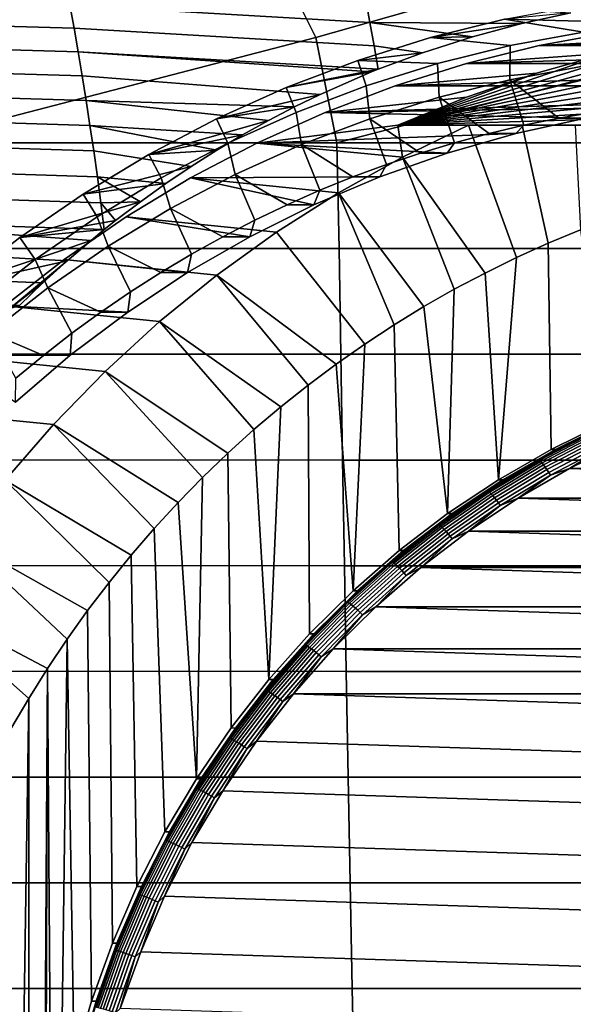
# Model space of a CAD drawing. Header units: metres. Extents: x -23 to 242, y -40 to 23.
# Tile 237 of 256: x 214 to 219, y 3 to 12. Entities that reach past the tile are written whole.
import ezdxf

# ---------------------------------------------------------------- set-up
doc = ezdxf.new("R2010")
doc.units = ezdxf.units.M
doc.layers.add('solid_10171013', color=7, linetype='CONTINUOUS')

msp = doc.modelspace()

# ---------------------------------------------------------------- linework, layer by layer
at = {"layer": 'solid_10171013'}
for points in [[(215.151382, 13.783168, 303.834015), (212.258209, 12.803052, 303.383514), (212.737488, 11.819863, 303.541626), (216.216812, 12.801997, 304.107147)], [(219.085037, 13.78345, 304.555603), (216.216812, 12.801997, 304.107147), (216.708252, 11.81883, 304.262848), (220.175858, 12.802301, 304.827728)], [(216.216812, 12.801997, 304.107147), (212.737488, 11.819863, 303.541626), (212.928101, 10.835829, 303.637665), (216.708252, 11.81883, 304.262848)], [(220.175858, 12.802301, 304.827728), (216.708252, 11.81883, 304.262848), (216.904175, 10.834795, 304.356018), (220.679428, 11.819077, 304.981232)], [(217.212479, 11.958151, 286.318085), (214.41684, 12.120149, 285.904602), (214.377075, 12.331446, 286.131805), (217.17363, 12.17086, 286.54007)], [(211.637695, 12.196477, 285.39682), (214.41684, 12.120149, 285.904602), (214.455841, 11.904316, 285.681702), (211.67688, 11.982642, 285.172913)], [(217.25058, 11.741074, 286.100403), (214.455841, 11.904316, 285.681702), (214.41684, 12.120149, 285.904602), (217.212479, 11.958151, 286.318085)], [(218.629181, 11.948256, 286.602509), (217.212479, 11.958151, 286.318085), (217.17363, 12.17086, 286.54007), (219.084473, 12.048073, 286.803436)], [(219.893219, 11.952568, 288.526764), (218.467499, 11.987311, 288.223724), (219.166656, 12.115754, 288.372345), (220.587936, 11.994738, 288.674438)], [(217.777069, 11.816745, 288.076965), (218.629181, 11.948256, 286.602509), (219.084473, 12.048073, 286.803436), (218.467499, 11.987311, 288.223724)], [(211.67688, 11.982642, 285.172913), (214.455841, 11.904316, 285.681702), (214.494064, 11.684058, 285.463196), (211.715286, 11.764357, 284.953369)], [(217.701096, 11.675102, 286.127594), (217.25058, 11.741074, 286.100403), (217.212479, 11.958151, 286.318085), (218.168167, 11.824686, 286.377441)], [(218.629181, 11.948256, 286.602509), (218.168167, 11.824686, 286.377441), (217.212479, 11.958151, 286.318085)], [(222.162277, 11.999998, 282.977264), (217.471252, 11, 281.980164), (221.473419, 11.979305, 282.830841)], [(222.851151, 11.979305, 283.123688), (217.471252, 11, 281.980164), (222.162277, 11.999998, 282.977264)], [(221.473419, 11.979305, 282.830841), (217.471252, 11, 281.980164), (220.78656, 11.917295, 282.684845)], [(223.537994, 11.917295, 283.269684), (217.471252, 11, 281.980164), (222.851151, 11.979305, 283.123688)], [(218.518127, 11.742723, 288.234497), (217.777069, 11.816745, 288.076965), (218.467499, 11.987311, 288.223724), (219.202545, 11.86848, 288.379974)], [(217.777069, 11.816745, 288.076965), (218.168167, 11.824686, 286.377441), (218.629181, 11.948256, 286.602509)], [(219.893219, 11.952568, 288.526764), (219.202545, 11.86848, 288.379974), (218.467499, 11.987311, 288.223724)], [(217.288269, 11.521227, 285.888641), (214.494064, 11.684058, 285.463196), (214.455841, 11.904316, 285.681702), (217.25058, 11.741074, 286.100403)], [(220.78656, 11.917295, 282.684845), (217.471252, 11, 281.980164), (220.104736, 11.814198, 282.539917)], [(224.219818, 11.814198, 283.414612), (217.471252, 11, 281.980164), (223.537994, 11.917295, 283.269684)], [(219.181931, 11.547044, 288.707855), (218.515778, 11.424647, 288.566254), (218.518127, 11.742723, 288.234497), (219.202545, 11.86848, 288.379974)], [(220.78656, 11.917295, 282.684845), (220.104736, 11.814198, 282.539917), (218.788162, 11.742676, 286.96283), (219.4729, 11.868476, 287.108398)], [(222.938873, 11.868476, 287.845093), (219.4729, 11.868476, 287.108398), (218.788162, 11.742676, 286.96283)], [(223.623611, 11.742676, 287.990662), (222.938873, 11.868476, 287.845093), (218.788162, 11.742676, 286.96283)], [(211.715286, 11.764357, 284.953369), (214.494064, 11.684058, 285.463196), (214.531494, 11.459487, 285.249268), (211.752899, 11.541733, 284.738281)], [(216.708252, 11.81883, 304.262848), (212.928101, 10.835829, 303.637665), (216.904175, 10.834795, 304.356018)], [(220.679428, 11.819077, 304.981232), (216.904175, 10.834795, 304.356018), (220.880585, 10.834966, 305.071777)], [(217.098099, 11.604775, 287.932648), (217.701096, 11.675102, 286.127594), (218.168167, 11.824686, 286.377441), (217.777069, 11.816745, 288.076965)], [(217.841614, 11.57561, 288.090698), (217.098099, 11.604775, 287.932648), (217.777069, 11.816745, 288.076965), (218.518127, 11.742723, 288.234497)], [(220.104736, 11.814198, 282.539917), (217.471252, 11, 281.980164), (219.429871, 11.67032, 282.396484)], [(224.894684, 11.67032, 283.558044), (217.471252, 11, 281.980164), (224.219818, 11.814198, 283.414612)], [(220.104736, 11.814198, 282.539917), (219.429871, 11.67032, 282.396484), (218.111969, 11.575627, 286.819122), (218.788162, 11.742676, 286.96283)], [(216.749069, 11.28753, 285.551819), (214.531494, 11.459487, 285.249268), (214.494064, 11.684058, 285.463196), (217.227859, 11.496934, 285.852325)], [(217.227859, 11.496934, 285.852325), (214.494064, 11.684058, 285.463196), (217.288269, 11.521227, 285.888641)], [(216.432236, 11.351886, 287.791107), (217.288269, 11.521227, 285.888641), (217.701096, 11.675102, 286.127594), (217.098099, 11.604775, 287.932648)], [(217.701096, 11.675102, 286.127594), (217.288269, 11.521227, 285.888641), (217.25058, 11.741074, 286.100403)], [(219.429871, 11.67032, 282.396484), (218.764572, 11.486245, 282.255066), (217.446579, 11.367893, 286.677673), (218.111969, 11.575627, 286.819122)], [(219.429871, 11.67032, 282.396484), (217.471252, 11, 281.980164), (218.764572, 11.486245, 282.255066)], [(225.559998, 11.486245, 283.699463), (217.471252, 11, 281.980164), (224.894684, 11.67032, 283.558044)], [(218.515778, 11.424647, 288.566254), (217.857895, 11.26212, 288.426422), (217.841614, 11.57561, 288.090698), (218.518127, 11.742723, 288.234497)], [(223.623611, 11.742676, 287.990662), (218.788162, 11.742676, 286.96283), (218.111969, 11.575627, 286.819122)], [(224.299805, 11.575628, 288.134369), (223.623611, 11.742676, 287.990662), (218.111969, 11.575627, 286.819122)], [(216.524261, 11.120286, 287.810669), (216.432236, 11.351886, 287.791107), (217.098099, 11.604775, 287.932648), (217.176208, 11.367859, 287.949249)], [(217.841614, 11.57561, 288.090698), (217.176208, 11.367859, 287.949249), (217.098099, 11.604775, 287.932648)], [(217.857895, 11.26212, 288.426422), (217.210587, 11.060035, 288.288818), (217.176208, 11.367859, 287.949249), (217.841614, 11.57561, 288.090698)], [(224.299805, 11.575628, 288.134369), (218.111969, 11.575627, 286.819122), (217.446579, 11.367893, 286.677673)], [(224.965195, 11.367894, 288.275818), (224.299805, 11.575628, 288.134369), (217.446579, 11.367893, 286.677673)], [(211.752899, 11.541733, 284.738281), (214.531494, 11.459487, 285.249268), (214.568085, 11.230712, 285.040009), (211.789703, 11.31488, 284.527832)], [(215.782349, 11.059237, 287.652985), (216.749069, 11.28753, 285.551819), (217.227859, 11.496934, 285.852325), (216.432236, 11.351886, 287.791107)], [(216.432236, 11.351886, 287.791107), (217.227859, 11.496934, 285.852325), (217.288269, 11.521227, 285.888641)], [(218.764572, 11.486245, 282.255066), (218.111115, 11.262616, 282.11615), (216.794479, 11.120247, 286.539062), (217.446579, 11.367893, 286.677673)], [(218.764572, 11.486245, 282.255066), (217.471252, 11, 281.980164), (218.111115, 11.262616, 282.11615)], [(226.21344, 11.262616, 283.838379), (217.471252, 11, 281.980164), (225.559998, 11.486245, 283.699463)], [(219.300629, 11.121919, 288.298584), (218.972916, 11.06574, 288.228912), (218.515778, 11.424647, 288.566254), (219.181931, 11.547044, 288.707855)], [(216.508423, 11.170523, 285.3927), (214.568085, 11.230712, 285.040009), (214.531494, 11.459487, 285.249268), (216.749069, 11.28753, 285.551819)], [(218.646896, 10.999441, 288.159607), (218.322876, 10.923083, 288.090759), (217.857895, 11.26212, 288.426422), (218.515778, 11.424647, 288.566254)], [(218.972916, 11.06574, 288.228912), (218.646896, 10.999441, 288.159607), (218.515778, 11.424647, 288.566254)], [(211.789703, 11.31488, 284.527832), (214.568085, 11.230712, 285.040009), (214.603836, 10.997846, 284.835541), (211.825668, 11.083915, 284.322144)], [(215.88768, 10.833601, 287.675354), (215.782349, 11.059237, 287.652985), (216.432236, 11.351886, 287.791107), (216.524261, 11.120286, 287.810669)], [(215.782349, 11.059237, 287.652985), (216.508423, 11.170523, 285.3927), (216.749069, 11.28753, 285.551819)], [(217.210587, 11.060035, 288.288818), (216.576126, 10.819101, 288.153961), (216.524261, 11.120286, 287.810669), (217.176208, 11.367859, 287.949249)], [(217.446579, 11.367893, 286.677673), (216.794479, 11.120247, 286.539062), (221.205887, 11.249998, 287.476746), (224.965195, 11.367894, 288.275818)], [(216.026138, 10.910717, 285.057983), (214.603836, 10.997846, 284.835541), (214.568085, 11.230712, 285.040009), (216.267365, 11.045026, 285.228149)], [(216.508423, 11.170523, 285.3927), (216.267365, 11.045026, 285.228149), (214.568085, 11.230712, 285.040009)], [(218.111115, 11.262616, 282.11615), (217.471252, 11, 281.980164), (216.157928, 10.833597, 286.403778), (216.794479, 11.120247, 286.539062)], [(216.794479, 11.120247, 286.539062), (220.541611, 11.229472, 287.335541), (221.205887, 11.249998, 287.476746)], [(216.794479, 11.120247, 286.539062), (219.87941, 11.167967, 287.194794), (220.541611, 11.229472, 287.335541)], [(218.001328, 10.836767, 288.0224), (217.682571, 10.740596, 287.954651), (217.210587, 11.060035, 288.288818), (217.857895, 11.26212, 288.426422)], [(226.853317, 11, 283.974365), (217.471252, 11, 281.980164), (226.21344, 11.262616, 283.838379)], [(218.322876, 10.923083, 288.090759), (218.001328, 10.836767, 288.0224), (217.857895, 11.26212, 288.426422)], [(215.150955, 10.727923, 287.518768), (216.267365, 11.045026, 285.228149), (216.508423, 11.170523, 285.3927), (215.782349, 11.059237, 287.652985)], [(216.576126, 10.819101, 288.153961), (215.956741, 10.540165, 288.022308), (215.88768, 10.833601, 287.675354), (216.524261, 11.120286, 287.810669)], [(216.794479, 11.120247, 286.539062), (216.157928, 10.833597, 286.403778), (218.572327, 10.923059, 286.916962), (219.222351, 11.065727, 287.055115)], [(216.794479, 11.120247, 286.539062), (219.222351, 11.065727, 287.055115), (219.87941, 11.167967, 287.194794)], [(219.222351, 11.065727, 287.055115), (218.972916, 11.06574, 288.228912), (219.300629, 11.121919, 288.298584)], [(211.825668, 11.083915, 284.322144), (214.603836, 10.997846, 284.835541), (214.638718, 10.760991, 284.636017), (211.860779, 10.848943, 284.121338)], [(215.268555, 10.508739, 287.543762), (215.150955, 10.727923, 287.518768), (215.782349, 11.059237, 287.652985), (215.88768, 10.833601, 287.675354)], [(215.150955, 10.727923, 287.518768), (216.026138, 10.910717, 285.057983), (216.267365, 11.045026, 285.228149)], [(217.366837, 10.634636, 287.887543), (217.054306, 10.518949, 287.821106), (216.576126, 10.819101, 288.153961), (217.210587, 11.060035, 288.288818)], [(217.682571, 10.740596, 287.954651), (217.366837, 10.634636, 287.887543), (217.210587, 11.060035, 288.288818)], [(219.222351, 11.065727, 287.055115), (218.572327, 10.923059, 286.916962), (218.646896, 10.999441, 288.159607), (218.972916, 11.06574, 288.228912)], [(215.546631, 10.616441, 284.705444), (214.638718, 10.760991, 284.636017), (214.603836, 10.997846, 284.835541), (215.785721, 10.767859, 284.883575)], [(216.026138, 10.910717, 285.057983), (215.785721, 10.767859, 284.883575), (214.603836, 10.997846, 284.835541)], [(217.471252, 11, 281.980164), (217.516388, 10.703576, 278.740417), (216.157928, 10.833597, 286.403778)], [(216.157928, 10.833597, 286.403778), (217.932098, 10.7406, 286.780884), (218.572327, 10.923059, 286.916962)], [(217.471252, 11, 281.980164), (218.132065, 11, 278.871307), (217.516388, 10.703576, 278.740417)], [(218.631332, 11, 278.867371), (218.132065, 11, 278.871307), (217.471252, 11, 281.980164), (226.853317, 11, 283.974365)], [(218.578247, 9.765995, 278.228333), (218.286179, 9.623019, 278.16626), (217.516388, 10.703576, 278.740417), (218.132065, 11, 278.871307)], [(218.572327, 10.923059, 286.916962), (217.932098, 10.7406, 286.780884), (218.001328, 10.836767, 288.0224), (218.322876, 10.923083, 288.090759)], [(218.578247, 9.765995, 278.228333), (218.132065, 11, 278.871307), (218.631332, 11, 278.867371), (218.874451, 9.899713, 278.29129)], [(218.572327, 10.923059, 286.916962), (218.322876, 10.923083, 288.090759), (218.646896, 10.999441, 288.159607)], [(219.124878, 11, 278.873291), (218.631332, 11, 278.867371), (226.853317, 11, 283.974365)], [(218.874451, 9.899713, 278.29129), (218.631332, 11, 278.867371), (219.124878, 11, 278.873291), (219.174515, 10.024012, 278.355072)], [(211.860779, 10.848943, 284.121338), (214.638718, 10.760991, 284.636017), (214.672729, 10.520226, 284.441467), (211.89502, 10.61005, 283.925446)], [(212.928101, 10.835829, 303.637665), (212.949295, 9.851218, 303.695129), (216.926636, 9.850192, 304.410431), (216.904175, 10.834795, 304.356018)], [(215.150955, 10.727923, 287.518768), (215.785721, 10.767859, 284.883575), (216.026138, 10.910717, 285.057983)], [(215.956741, 10.540165, 288.022308), (215.354599, 10.224205, 287.894318), (215.268555, 10.508739, 287.543762), (215.88768, 10.833601, 287.675354)], [(216.157928, 10.833597, 286.403778), (215.539124, 10.508892, 286.272247), (217.303879, 10.518973, 286.647339), (217.932098, 10.7406, 286.780884)], [(216.918655, 10.371239, 278.613373), (215.539124, 10.508892, 286.272247), (216.157928, 10.833597, 286.403778), (217.516388, 10.703576, 278.740417)], [(216.904175, 10.834795, 304.356018), (216.926636, 9.850192, 304.410431), (220.904236, 9.850295, 305.123505), (220.880585, 10.834966, 305.071777)], [(217.932098, 10.7406, 286.780884), (217.682571, 10.740596, 287.954651), (218.001328, 10.836767, 288.0224)], [(214.539001, 10.358434, 287.388702), (215.546631, 10.616441, 284.705444), (215.785721, 10.767859, 284.883575), (215.150955, 10.727923, 287.518768)], [(215.309006, 10.456176, 284.523285), (214.672729, 10.520226, 284.441467), (214.638718, 10.760991, 284.636017), (215.546631, 10.616441, 284.705444)], [(216.74527, 10.393639, 287.755432), (216.440094, 10.25885, 287.690552), (215.956741, 10.540165, 288.022308), (216.576126, 10.819101, 288.153961)], [(217.054306, 10.518949, 287.821106), (216.74527, 10.393639, 287.755432), (216.576126, 10.819101, 288.153961)], [(217.932098, 10.7406, 286.780884), (217.303879, 10.518973, 286.647339), (217.366837, 10.634636, 287.887543), (217.682571, 10.740596, 287.954651)], [(214.6698, 10.147219, 287.416504), (214.539001, 10.358434, 287.388702), (215.150955, 10.727923, 287.518768), (215.268555, 10.508739, 287.543762)], [(217.998642, 9.470942, 278.105133), (217.7155, 9.309704, 278.044952), (216.918655, 10.371239, 278.613373), (217.516388, 10.703576, 278.740417)], [(218.286179, 9.623019, 278.16626), (217.998642, 9.470942, 278.105133), (217.516388, 10.703576, 278.740417)], [(211.89502, 10.61005, 283.925446), (214.672729, 10.520226, 284.441467), (214.705841, 10.275626, 284.251892), (211.928375, 10.367313, 283.734497)], [(214.539001, 10.358434, 287.388702), (215.309006, 10.456176, 284.523285), (215.546631, 10.616441, 284.705444)], [(217.303879, 10.518973, 286.647339), (217.054306, 10.518949, 287.821106), (217.366837, 10.634636, 287.887543)], [(215.354599, 10.224205, 287.894318), (214.771835, 9.872334, 287.770447), (214.6698, 10.147219, 287.416504), (215.268555, 10.508739, 287.543762)], [(215.074097, 10.287768, 284.339142), (214.705841, 10.275626, 284.251892), (214.672729, 10.520226, 284.441467)], [(215.309006, 10.456176, 284.523285), (215.074097, 10.287768, 284.339142), (214.672729, 10.520226, 284.441467)], [(215.539124, 10.508892, 286.272247), (214.93985, 10.147051, 286.144867), (216.091934, 9.961341, 286.38974), (216.689606, 10.25886, 286.516785)], [(216.340668, 10.003983, 278.49054), (214.93985, 10.147051, 286.144867), (215.539124, 10.508892, 286.272247), (216.918655, 10.371239, 278.613373)], [(216.139099, 10.114723, 287.626587), (215.842499, 9.961378, 287.563538), (215.354599, 10.224205, 287.894318), (215.956741, 10.540165, 288.022308)], [(215.539124, 10.508892, 286.272247), (216.689606, 10.25886, 286.516785), (217.303879, 10.518973, 286.647339)], [(216.440094, 10.25885, 287.690552), (216.139099, 10.114723, 287.626587), (215.956741, 10.540165, 288.022308)], [(217.303879, 10.518973, 286.647339), (216.689606, 10.25886, 286.516785), (216.74527, 10.393639, 287.755432), (217.054306, 10.518949, 287.821106)], [(213.950089, 9.952911, 287.263519), (215.074097, 10.287768, 284.339142), (215.309006, 10.456176, 284.523285), (214.539001, 10.358434, 287.388702)], [(217.164963, 8.96121, 277.927917), (216.340668, 10.003983, 278.49054), (216.918655, 10.371239, 278.613373), (217.437592, 9.139798, 277.98587)], [(216.689606, 10.25886, 286.516785), (216.440094, 10.25885, 287.690552), (216.74527, 10.393639, 287.755432)], [(217.7155, 9.309704, 278.044952), (217.437592, 9.139798, 277.98587), (216.918655, 10.371239, 278.613373)], [(211.928375, 10.367313, 283.734497), (214.705841, 10.275626, 284.251892), (214.737183, 10.027802, 284.068176), (211.960861, 10.120806, 283.548553)], [(214.092621, 9.749741, 287.293823), (213.950089, 9.952911, 287.263519), (214.539001, 10.358434, 287.388702), (214.6698, 10.147219, 287.416504)], [(213.950089, 9.952911, 287.263519), (214.842651, 10.111629, 284.153992), (215.074097, 10.287768, 284.339142)], [(215.074097, 10.287768, 284.339142), (214.842651, 10.111629, 284.153992), (214.705841, 10.275626, 284.251892)], [(214.842651, 10.111629, 284.153992), (214.737183, 10.027802, 284.068176), (214.705841, 10.275626, 284.251892)], [(215.550568, 9.798939, 287.501465), (215.26355, 9.627555, 287.44046), (214.771835, 9.872334, 287.770447), (215.354599, 10.224205, 287.894318)], [(215.842499, 9.961378, 287.563538), (215.550568, 9.798939, 287.501465), (215.354599, 10.224205, 287.894318)], [(216.689606, 10.25886, 286.516785), (216.091934, 9.961341, 286.38974), (216.139099, 10.114723, 287.626587), (216.440094, 10.25885, 287.690552)], [(211.960861, 10.120806, 283.548553), (214.614594, 9.927442, 283.967224), (214.390152, 9.735194, 283.77887), (211.992462, 9.870604, 283.367615)], [(211.960861, 10.120806, 283.548553), (214.737183, 10.027802, 284.068176), (214.614594, 9.927442, 283.967224)], [(213.950089, 9.952911, 287.263519), (214.737183, 10.027802, 284.068176), (214.842651, 10.111629, 284.153992)], [(214.771835, 9.872334, 287.770447), (214.21048, 9.485785, 287.651123), (214.092621, 9.749741, 287.293823), (214.6698, 10.147219, 287.416504)], [(214.93985, 10.147051, 286.144867), (214.363007, 9.749834, 286.022247), (215.513031, 9.627536, 286.266693), (216.091934, 9.961341, 286.38974)], [(215.784424, 9.603066, 278.372284), (214.363007, 9.749834, 286.022247), (214.93985, 10.147051, 286.144867), (216.340668, 10.003983, 278.49054)], [(216.091934, 9.961341, 286.38974), (215.842499, 9.961378, 287.563538), (216.139099, 10.114723, 287.626587)], [(213.385818, 9.512513, 287.143585), (214.614594, 9.927442, 283.967224), (214.737183, 10.027802, 284.068176), (213.950089, 9.952911, 287.263519)], [(217.164963, 8.96121, 277.927917), (216.897766, 8.774099, 277.871124), (215.784424, 9.603066, 278.372284), (216.340668, 10.003983, 278.49054)], [(219.409729, 8.229726, 278.40506), (218.901199, 7.979353, 278.296967), (218.874451, 9.899713, 278.29129), (219.174515, 10.024012, 278.355072)], [(213.539749, 9.318269, 287.1763), (213.385818, 9.512513, 287.143585), (213.950089, 9.952911, 287.263519), (214.092621, 9.749741, 287.293823)], [(213.385818, 9.512513, 287.143585), (214.390152, 9.735194, 283.77887), (214.614594, 9.927442, 283.967224)], [(216.091934, 9.961341, 286.38974), (215.513031, 9.627536, 286.266693), (215.550568, 9.798939, 287.501465), (215.842499, 9.961378, 287.563538)], [(214.16568, 9.531429, 283.586975), (212.023178, 9.616782, 283.191711), (211.992462, 9.870604, 283.367615), (214.390152, 9.735194, 283.77887)], [(212.949295, 9.851218, 303.695129), (212.963516, 8.86625, 303.744659), (216.941879, 8.865273, 304.457275), (216.926636, 9.850192, 304.410431)], [(214.98172, 9.447381, 287.380554), (214.705322, 9.258569, 287.321808), (214.21048, 9.485785, 287.651123), (214.771835, 9.872334, 287.770447)], [(215.26355, 9.627555, 287.44046), (214.98172, 9.447381, 287.380554), (214.771835, 9.872334, 287.770447)], [(216.926636, 9.850192, 304.410431), (216.941879, 8.865273, 304.457275), (220.920441, 8.865346, 305.167999), (220.904236, 9.850295, 305.123505)], [(218.901199, 7.979353, 278.296967), (218.409531, 7.696258, 278.192474), (218.578247, 9.765995, 278.228333), (218.874451, 9.899713, 278.29129)], [(212.847839, 9.038541, 287.029236), (213.855774, 9.292526, 283.665283), (214.390152, 9.735194, 283.77887), (213.385818, 9.512513, 287.143585)], [(214.21048, 9.485785, 287.651123), (213.672501, 9.065916, 287.536774), (213.539749, 9.318269, 287.1763), (214.092621, 9.749741, 287.293823)], [(214.363007, 9.749834, 286.022247), (213.810135, 9.318324, 285.904724), (214.954865, 9.258595, 286.148041), (215.513031, 9.627536, 286.266693)], [(215.252045, 9.17003, 278.259125), (213.810135, 9.318324, 285.904724), (214.363007, 9.749834, 286.022247), (215.784424, 9.603066, 278.372284)], [(213.855774, 9.292526, 283.665283), (214.16568, 9.531429, 283.586975), (214.390152, 9.735194, 283.77887)], [(215.513031, 9.627536, 286.266693), (215.26355, 9.627555, 287.44046), (215.550568, 9.798939, 287.501465)], [(218.409531, 7.696258, 278.192474), (218.286179, 9.623019, 278.16626), (218.578247, 9.765995, 278.228333)], [(213.947342, 9.321605, 283.397888), (212.053009, 9.359415, 283.020874), (212.023178, 9.616782, 283.191711), (214.16568, 9.531429, 283.586975)], [(215.513031, 9.627536, 286.266693), (214.954865, 9.258595, 286.148041), (214.98172, 9.447381, 287.380554), (215.26355, 9.627555, 287.44046)], [(216.63649, 8.578762, 277.815582), (216.380936, 8.37507, 277.761261), (215.252045, 9.17003, 278.259125), (215.784424, 9.603066, 278.372284)], [(216.897766, 8.774099, 277.871124), (216.63649, 8.578762, 277.815582), (215.784424, 9.603066, 278.372284)], [(218.409531, 7.696258, 278.192474), (217.936646, 7.381573, 278.091949), (217.998642, 9.470942, 278.105133), (218.286179, 9.623019, 278.16626)], [(214.434616, 9.061303, 287.264282), (214.169907, 8.855799, 287.208008), (213.672501, 9.065916, 287.536774), (214.21048, 9.485785, 287.651123)], [(213.855774, 9.292526, 283.665283), (213.947342, 9.321605, 283.397888), (214.16568, 9.531429, 283.586975)], [(214.705322, 9.258569, 287.321808), (214.434616, 9.061303, 287.264282), (214.21048, 9.485785, 287.651123)], [(217.936646, 7.381573, 278.091949), (217.7155, 9.309704, 278.044952), (217.998642, 9.470942, 278.105133)], [(214.954865, 9.258595, 286.148041), (214.705322, 9.258569, 287.321808), (214.98172, 9.447381, 287.380554)], [(213.810135, 9.318324, 285.904724), (213.283066, 8.853981, 285.792694), (214.419464, 8.855853, 286.034241), (214.954865, 9.258595, 286.148041)], [(214.744843, 8.705948, 278.151337), (213.283066, 8.853981, 285.792694), (213.810135, 9.318324, 285.904724), (215.252045, 9.17003, 278.259125)], [(217.936646, 7.381573, 278.091949), (217.484406, 7.036528, 277.995819), (217.437592, 9.139798, 277.98587), (217.7155, 9.309704, 278.044952)], [(214.954865, 9.258595, 286.148041), (214.419464, 8.855853, 286.034241), (214.434616, 9.061303, 287.264282), (214.705322, 9.258569, 287.321808)], [(216.131805, 8.163579, 277.708313), (215.889175, 7.944337, 277.656738), (214.744843, 8.705948, 278.151337), (215.252045, 9.17003, 278.259125)], [(216.380936, 8.37507, 277.761261), (216.131805, 8.163579, 277.708313), (215.252045, 9.17003, 278.259125)], [(217.484406, 7.036528, 277.995819), (217.054611, 6.662466, 277.90448), (217.164963, 8.96121, 277.927917), (217.437592, 9.139798, 277.98587)], [(214.169907, 8.855799, 287.208008), (213.911423, 8.642254, 287.153076), (213.672501, 9.065916, 287.536774)], [(214.419464, 8.855853, 286.034241), (214.169907, 8.855799, 287.208008), (214.434616, 9.061303, 287.264282)], [(217.054611, 6.662466, 277.90448), (216.897766, 8.774099, 277.871124), (217.164963, 8.96121, 277.927917)], [(214.264984, 8.212778, 278.049316), (212.783966, 8.358626, 285.686615), (213.283066, 8.853981, 285.792694), (214.744843, 8.705948, 278.151337)], [(212.963516, 8.86625, 303.744659), (212.97847, 7.881206, 303.788605), (216.957809, 7.880302, 304.498871), (216.941879, 8.865273, 304.457275)], [(213.283066, 8.853981, 285.792694), (213.908844, 8.420804, 285.92572), (214.419464, 8.855853, 286.034241)], [(214.419464, 8.855853, 286.034241), (213.908844, 8.420804, 285.92572), (213.911423, 8.642254, 287.153076), (214.169907, 8.855799, 287.208008)], [(216.941879, 8.865273, 304.457275), (216.957809, 7.880302, 304.498871), (220.937286, 7.880359, 305.207581), (220.920441, 8.865346, 305.167999)], [(217.054611, 6.662466, 277.90448), (216.649231, 6.261088, 277.818298), (216.63649, 8.578762, 277.815582), (216.897766, 8.774099, 277.871124)], [(215.653168, 7.717485, 277.606567), (215.424301, 7.483509, 277.557922), (214.264984, 8.212778, 278.049316), (214.744843, 8.705948, 278.151337)], [(215.889175, 7.944337, 277.656738), (215.653168, 7.717485, 277.606567), (214.744843, 8.705948, 278.151337)], [(216.649231, 6.261088, 277.818298), (216.269897, 5.834059, 277.737671), (216.380936, 8.37507, 277.761261), (216.63649, 8.578762, 277.815582)], [(213.813843, 7.691972, 277.95343), (212.314331, 7.83378, 285.586792), (212.783966, 8.358626, 285.686615), (214.264984, 8.212778, 278.049316)], [(216.269897, 5.834059, 277.737671), (216.131805, 8.163579, 277.708313), (216.380936, 8.37507, 277.761261)], [(215.202408, 7.24223, 277.510773), (214.987961, 6.994179, 277.465179), (213.813843, 7.691972, 277.95343), (214.264984, 8.212778, 278.049316)], [(215.424301, 7.483509, 277.557922), (215.202408, 7.24223, 277.510773), (214.264984, 8.212778, 278.049316)], [(219.451279, 8.229713, 278.209442), (218.942841, 7.979394, 278.101349), (218.901199, 7.979353, 278.296967), (219.409729, 8.229726, 278.40506)], [(219.273972, 8.141215, 278.13974), (218.942841, 7.979394, 278.101349), (219.451279, 8.229713, 278.209442)], [(216.269897, 5.834059, 277.737671), (215.918076, 5.383056, 277.662903), (215.889175, 7.944337, 277.656738), (216.131805, 8.163579, 277.708313)], [(219.273972, 8.141215, 278.13974), (218.781342, 7.884603, 278.035034), (218.942841, 7.979394, 278.101349)], [(219.283386, 8.134578, 278.110535), (218.791153, 7.878174, 278.00589), (218.781342, 7.884603, 278.035034), (219.273972, 8.141215, 278.13974)], [(219.294418, 8.123693, 278.083191), (218.802856, 7.867633, 277.978729), (218.791153, 7.878174, 278.00589), (219.283386, 8.134578, 278.110535)], [(219.306839, 8.108832, 278.058472), (218.816162, 7.85324, 277.954163), (218.802856, 7.867633, 277.978729), (219.294418, 8.123693, 278.083191)], [(219.320297, 8.09036, 278.036926), (218.83075, 7.83535, 277.932861), (218.816162, 7.85324, 277.954163), (219.306839, 8.108832, 278.058472)], [(219.334488, 8.068732, 278.019104), (218.846252, 7.814404, 277.915314), (218.83075, 7.83535, 277.932861), (219.320297, 8.09036, 278.036926)], [(218.846252, 7.814404, 277.915314), (219.334488, 8.068732, 278.019104), (219.34906, 8.044482, 278.005432), (218.862289, 7.790918, 277.901978)], [(218.862289, 7.790918, 277.901978), (219.34906, 8.044482, 278.005432), (219.363647, 8.01821, 277.996277), (218.878464, 7.765474, 277.893127)], [(219.377884, 7.990562, 277.991852), (218.894379, 7.738698, 277.889069), (218.878464, 7.765474, 277.893127), (219.363647, 8.01821, 277.996277)], [(219.377884, 7.990562, 277.991852), (219.073288, 7.801204, 277.924622), (218.894379, 7.738698, 277.889069)], [(219.073288, 7.801204, 277.924622), (219.570679, 8.046211, 278.030334), (227.039261, 7.801233, 279.617828)], [(219.377884, 7.990562, 277.991852), (219.570679, 8.046211, 278.030334), (219.073288, 7.801204, 277.924622)], [(215.918076, 5.383056, 277.662903), (215.595184, 4.909828, 277.594269), (215.653168, 7.717485, 277.606567), (215.889175, 7.944337, 277.656738)], [(218.942841, 7.979394, 278.101349), (218.451141, 7.696285, 277.996826), (218.409531, 7.696258, 278.192474), (218.901199, 7.979353, 278.296967)], [(218.781342, 7.884603, 278.035034), (218.451141, 7.696285, 277.996826), (218.942841, 7.979394, 278.101349)], [(212.97847, 7.881206, 303.788605), (212.99408, 6.896235, 303.827606), (216.97435, 6.895416, 304.535767), (216.957809, 7.880302, 304.498871)], [(216.957809, 7.880302, 304.498871), (216.97435, 6.895416, 304.535767), (220.954712, 6.895455, 305.242767), (220.937286, 7.880359, 305.207581)], [(218.781342, 7.884603, 278.035034), (218.30545, 7.596872, 277.933899), (218.451141, 7.696285, 277.996826)], [(218.791153, 7.878174, 278.00589), (218.315659, 7.590678, 277.904816), (218.30545, 7.596872, 277.933899), (218.781342, 7.884603, 278.035034)], [(218.802856, 7.867633, 277.978729), (218.327988, 7.580522, 277.877777), (218.315659, 7.590678, 277.904816), (218.791153, 7.878174, 278.00589)], [(218.816162, 7.85324, 277.954163), (218.342163, 7.566654, 277.853424), (218.327988, 7.580522, 277.877777), (218.802856, 7.867633, 277.978729)], [(218.83075, 7.83535, 277.932861), (218.357834, 7.549417, 277.832336), (218.342163, 7.566654, 277.853424), (218.816162, 7.85324, 277.954163)], [(218.846252, 7.814404, 277.915314), (218.374603, 7.529235, 277.815063), (218.357834, 7.549417, 277.832336), (218.83075, 7.83535, 277.932861)], [(218.374603, 7.529235, 277.815063), (218.846252, 7.814404, 277.915314), (218.862289, 7.790918, 277.901978), (218.392044, 7.506607, 277.802002)], [(218.592407, 7.524178, 277.822388), (219.073288, 7.801204, 277.924622), (227.520142, 7.524211, 279.720062)], [(218.894379, 7.738698, 277.889069), (219.073288, 7.801204, 277.924622), (218.592407, 7.524178, 277.822388)], [(219.073288, 7.801204, 277.924622), (227.039261, 7.801233, 279.617828), (227.520142, 7.524211, 279.720062)], [(215.595184, 4.909828, 277.594269), (215.424301, 7.483509, 277.557922), (215.653168, 7.717485, 277.606567)], [(218.392044, 7.506607, 277.802002), (218.862289, 7.790918, 277.901978), (218.878464, 7.765474, 277.893127), (218.40976, 7.482091, 277.793518)], [(218.894379, 7.738698, 277.889069), (218.427292, 7.456293, 277.789795), (218.40976, 7.482091, 277.793518), (218.878464, 7.765474, 277.893127)], [(218.894379, 7.738698, 277.889069), (218.592407, 7.524178, 277.822388), (218.427292, 7.456293, 277.789795)], [(214.781082, 6.739475, 277.421204), (214.581848, 6.478212, 277.378876), (213.392929, 7.145226, 277.863953), (213.813843, 7.691972, 277.95343)], [(214.987961, 6.994179, 277.465179), (214.781082, 6.739475, 277.421204), (213.813843, 7.691972, 277.95343)], [(218.451141, 7.696285, 277.996826), (217.978195, 7.38155, 277.896301), (217.936646, 7.381573, 278.091949), (218.409531, 7.696258, 278.192474)], [(218.30545, 7.596872, 277.933899), (217.978195, 7.38155, 277.896301), (218.451141, 7.696285, 277.996826)], [(218.30545, 7.596872, 277.933899), (217.848175, 7.279161, 277.8367), (217.978195, 7.38155, 277.896301)], [(218.315659, 7.590678, 277.904816), (217.858749, 7.273226, 277.807709), (217.848175, 7.279161, 277.8367), (218.30545, 7.596872, 277.933899)], [(218.327988, 7.580522, 277.877777), (217.871689, 7.263494, 277.780792), (217.858749, 7.273226, 277.807709), (218.315659, 7.590678, 277.904816)], [(218.342163, 7.566654, 277.853424), (217.886703, 7.250206, 277.756592), (217.871689, 7.263494, 277.780792), (218.327988, 7.580522, 277.877777)], [(218.357834, 7.549417, 277.832336), (217.903412, 7.23369, 277.735748), (217.886703, 7.250206, 277.756592), (218.342163, 7.566654, 277.853424)], [(217.903412, 7.23369, 277.735748), (218.357834, 7.549417, 277.832336), (218.374603, 7.529235, 277.815063), (217.921387, 7.214352, 277.718719)], [(217.921387, 7.214352, 277.718719), (218.374603, 7.529235, 277.815063), (218.392044, 7.506607, 277.802002), (217.940201, 7.192671, 277.705963)], [(218.129929, 7.216244, 277.724091), (218.592407, 7.524178, 277.822388), (227.98262, 7.216281, 279.818359)], [(218.427292, 7.456293, 277.789795), (218.592407, 7.524178, 277.822388), (218.129929, 7.216244, 277.724091)], [(218.592407, 7.524178, 277.822388), (227.520142, 7.524211, 279.720062), (227.98262, 7.216281, 279.818359)], [(215.595184, 4.909828, 277.594269), (215.302597, 4.416385, 277.532074), (215.202408, 7.24223, 277.510773), (215.424301, 7.483509, 277.557922)], [(217.940201, 7.192671, 277.705963), (218.392044, 7.506607, 277.802002), (218.40976, 7.482091, 277.793518), (217.959396, 7.16918, 277.697784)], [(218.427292, 7.456293, 277.789795), (217.97847, 7.14446, 277.694397), (217.959396, 7.16918, 277.697784), (218.40976, 7.482091, 277.793518)], [(218.427292, 7.456293, 277.789795), (218.129929, 7.216244, 277.724091), (217.97847, 7.14446, 277.694397)], [(217.978195, 7.38155, 277.896301), (217.52594, 7.036483, 277.800171), (217.484406, 7.036528, 277.995819), (217.936646, 7.381573, 278.091949)], [(217.848175, 7.279161, 277.8367), (217.52594, 7.036483, 277.800171), (217.978195, 7.38155, 277.896301)], [(217.848175, 7.279161, 277.8367), (217.411301, 6.932722, 277.743835), (217.52594, 7.036483, 277.800171)], [(217.858749, 7.273226, 277.807709), (217.422226, 6.927069, 277.714935), (217.411301, 6.932722, 277.743835), (217.848175, 7.279161, 277.8367)], [(217.871689, 7.263494, 277.780792), (217.43576, 6.917801, 277.688141), (217.422226, 6.927069, 277.714935), (217.858749, 7.273226, 277.807709)], [(217.886703, 7.250206, 277.756592), (217.451569, 6.905146, 277.664124), (217.43576, 6.917801, 277.688141), (217.871689, 7.263494, 277.780792)], [(217.903412, 7.23369, 277.735748), (217.469269, 6.889415, 277.643463), (217.451569, 6.905146, 277.664124), (217.886703, 7.250206, 277.756592)], [(215.302597, 4.416385, 277.532074), (215.041611, 3.904923, 277.476593), (214.987961, 6.994179, 277.465179), (215.202408, 7.24223, 277.510773)], [(217.469269, 6.889415, 277.643463), (217.903412, 7.23369, 277.735748), (217.921387, 7.214352, 277.718719), (217.488403, 6.870998, 277.626678)], [(217.488403, 6.870998, 277.626678), (217.921387, 7.214352, 277.718719), (217.940201, 7.192671, 277.705963), (217.50853, 6.850348, 277.614227)], [(217.50853, 6.850348, 277.614227), (217.940201, 7.192671, 277.705963), (217.959396, 7.16918, 277.697784), (217.529129, 6.827976, 277.606323)], [(217.97847, 7.14446, 277.694397), (217.549698, 6.804432, 277.603241), (217.529129, 6.827976, 277.606323), (217.959396, 7.16918, 277.697784)], [(217.687637, 6.878602, 277.630096), (218.129929, 7.216244, 277.724091), (228.424911, 6.878644, 279.912354)], [(217.97847, 7.14446, 277.694397), (218.129929, 7.216244, 277.724091), (217.687637, 6.878602, 277.630096)], [(218.129929, 7.216244, 277.724091), (227.98262, 7.216281, 279.818359), (228.424911, 6.878644, 279.912354)], [(214.390778, 6.211096, 277.338257), (214.207748, 5.937944, 277.299347), (213.003784, 6.574573, 277.78125), (213.392929, 7.145226, 277.863953)], [(214.581848, 6.478212, 277.378876), (214.390778, 6.211096, 277.338257), (213.392929, 7.145226, 277.863953)], [(217.97847, 7.14446, 277.694397), (217.687637, 6.878602, 277.630096), (217.549698, 6.804432, 277.603241)], [(215.041611, 3.904923, 277.476593), (214.813217, 3.377455, 277.42804), (214.781082, 6.739475, 277.421204), (214.987961, 6.994179, 277.465179)], [(217.52594, 7.036483, 277.800171), (217.096237, 6.662502, 277.708832), (217.054611, 6.662466, 277.90448), (217.484406, 7.036528, 277.995819)], [(217.411301, 6.932722, 277.743835), (217.096237, 6.662502, 277.708832), (217.52594, 7.036483, 277.800171)], [(212.99408, 6.896235, 303.827606), (213.010315, 5.911299, 303.861664), (216.991455, 5.910577, 304.568085), (216.97435, 6.895416, 304.535767)], [(216.97435, 6.895416, 304.535767), (216.991455, 5.910577, 304.568085), (220.972687, 5.910596, 305.27356), (220.954712, 6.895455, 305.242767)], [(217.411301, 6.932722, 277.743835), (216.996582, 6.558923, 277.65567), (217.096237, 6.662502, 277.708832)], [(217.422226, 6.927069, 277.714935), (217.007843, 6.553575, 277.626831), (216.996582, 6.558923, 277.65567), (217.411301, 6.932722, 277.743835)], [(217.43576, 6.917801, 277.688141), (217.021927, 6.544806, 277.600159), (217.007843, 6.553575, 277.626831), (217.422226, 6.927069, 277.714935)], [(217.451569, 6.905146, 277.664124), (217.038498, 6.532833, 277.576324), (217.021927, 6.544806, 277.600159), (217.43576, 6.917801, 277.688141)], [(217.469269, 6.889415, 277.643463), (217.057129, 6.517951, 277.555878), (217.038498, 6.532833, 277.576324), (217.451569, 6.905146, 277.664124)], [(217.057129, 6.517951, 277.555878), (217.469269, 6.889415, 277.643463), (217.488403, 6.870998, 277.626678), (217.077377, 6.500526, 277.539337)], [(217.077377, 6.500526, 277.539337), (217.488403, 6.870998, 277.626678), (217.50853, 6.850348, 277.614227), (217.098724, 6.48099, 277.5271)], [(217.098724, 6.48099, 277.5271), (217.50853, 6.850348, 277.614227), (217.529129, 6.827976, 277.606323), (217.120667, 6.459824, 277.519501)], [(217.549698, 6.804432, 277.603241), (217.142639, 6.43755, 277.516724), (217.120667, 6.459824, 277.519501), (217.529129, 6.827976, 277.606323)], [(217.549698, 6.804432, 277.603241), (217.267319, 6.512565, 277.540741), (217.142639, 6.43755, 277.516724)], [(217.267319, 6.512565, 277.540741), (217.687637, 6.878602, 277.630096), (228.845245, 6.512611, 280.001709)], [(217.549698, 6.804432, 277.603241), (217.687637, 6.878602, 277.630096), (217.267319, 6.512565, 277.540741)], [(217.687637, 6.878602, 277.630096), (228.424911, 6.878644, 279.912354), (228.845245, 6.512611, 280.001709)], [(214.813217, 3.377455, 277.42804), (214.618317, 2.836039, 277.386627), (214.581848, 6.478212, 277.378876), (214.781082, 6.739475, 277.421204)], [(217.096237, 6.662502, 277.708832), (216.690857, 6.261143, 277.622681), (216.649231, 6.261088, 277.818298), (217.054611, 6.662466, 277.90448)], [(216.996582, 6.558923, 277.65567), (216.690857, 6.261143, 277.622681), (217.096237, 6.662502, 277.708832)], [(214.033066, 5.659211, 277.262207), (213.866882, 5.375099, 277.226898), (212.647644, 5.981826, 277.705536), (213.003784, 6.574573, 277.78125)], [(214.207748, 5.937944, 277.299347), (214.033066, 5.659211, 277.262207), (213.003784, 6.574573, 277.78125)], [(216.996582, 6.558923, 277.65567), (216.605637, 6.159238, 277.572571), (216.690857, 6.261143, 277.622681)], [(217.007843, 6.553575, 277.626831), (216.617218, 6.154216, 277.543823), (216.605637, 6.159238, 277.572571), (216.996582, 6.558923, 277.65567)], [(217.021927, 6.544806, 277.600159), (216.631821, 6.145982, 277.517242), (216.617218, 6.154216, 277.543823), (217.007843, 6.553575, 277.626831)], [(217.038498, 6.532833, 277.576324), (216.649109, 6.134738, 277.49353), (216.631821, 6.145982, 277.517242), (217.021927, 6.544806, 277.600159)], [(217.057129, 6.517951, 277.555878), (216.668625, 6.120763, 277.473297), (216.649109, 6.134738, 277.49353), (217.038498, 6.532833, 277.576324)], [(216.668625, 6.120763, 277.473297), (217.057129, 6.517951, 277.555878), (217.077377, 6.500526, 277.539337), (216.689911, 6.104401, 277.45697)], [(214.618317, 2.836039, 277.386627), (214.457703, 2.282831, 277.352478), (214.390778, 6.211096, 277.338257), (214.581848, 6.478212, 277.378876)], [(216.689911, 6.104401, 277.45697), (217.077377, 6.500526, 277.539337), (217.098724, 6.48099, 277.5271), (216.712418, 6.086055, 277.445007)], [(216.712418, 6.086055, 277.445007), (217.098724, 6.48099, 277.5271), (217.120667, 6.459824, 277.519501), (216.735626, 6.066179, 277.437653)], [(217.142639, 6.43755, 277.516724), (216.758926, 6.045262, 277.43515), (216.735626, 6.066179, 277.437653), (217.120667, 6.459824, 277.519501)], [(217.142639, 6.43755, 277.516724), (216.870895, 6.119814, 277.456482), (216.758926, 6.045262, 277.43515)], [(216.870895, 6.119814, 277.456482), (217.267319, 6.512565, 277.540741), (229.241653, 6.119865, 280.085968)], [(217.142639, 6.43755, 277.516724), (217.267319, 6.512565, 277.540741), (216.870895, 6.119814, 277.456482)], [(217.267319, 6.512565, 277.540741), (228.845245, 6.512611, 280.001709), (229.241653, 6.119865, 280.085968)], [(216.690857, 6.261143, 277.622681), (216.311462, 5.834055, 277.542053), (216.269897, 5.834059, 277.737671), (216.649231, 6.261088, 277.818298)], [(216.605637, 6.159238, 277.572571), (216.311462, 5.834055, 277.542053), (216.690857, 6.261143, 277.622681)], [(214.332138, 1.720363, 277.325775), (214.242096, 1.150914, 277.306641), (214.207748, 5.937944, 277.299347), (214.390778, 6.211096, 277.338257)], [(214.457703, 2.282831, 277.352478), (214.332138, 1.720363, 277.325775), (214.390778, 6.211096, 277.338257)], [(216.605637, 6.159238, 277.572571), (216.240005, 5.735246, 277.494873), (216.311462, 5.834055, 277.542053)], [(216.617218, 6.154216, 277.543823), (216.251877, 5.73057, 277.466156), (216.240005, 5.735246, 277.494873), (216.605637, 6.159238, 277.572571)], [(216.631821, 6.145982, 277.517242), (216.266983, 5.722903, 277.439697), (216.251877, 5.73057, 277.466156), (216.617218, 6.154216, 277.543823)], [(216.649109, 6.134738, 277.49353), (216.284927, 5.712433, 277.416138), (216.266983, 5.722903, 277.439697), (216.631821, 6.145982, 277.517242)], [(216.668625, 6.120763, 277.473297), (216.305283, 5.69942, 277.396057), (216.284927, 5.712433, 277.416138), (216.649109, 6.134738, 277.49353)], [(216.689911, 6.104401, 277.45697), (216.32753, 5.684184, 277.379944), (216.305283, 5.69942, 277.396057), (216.668625, 6.120763, 277.473297)], [(216.32753, 5.684184, 277.379944), (216.689911, 6.104401, 277.45697), (216.712418, 6.086055, 277.445007), (216.351135, 5.667101, 277.368195)], [(216.351135, 5.667101, 277.368195), (216.712418, 6.086055, 277.445007), (216.735626, 6.066179, 277.437653), (216.375519, 5.648593, 277.361115)], [(216.758926, 6.045262, 277.43515), (216.400055, 5.629116, 277.358887), (216.375519, 5.648593, 277.361115), (216.735626, 6.066179, 277.437653)], [(216.5, 5.701991, 277.377655), (216.870895, 6.119814, 277.456482), (229.612549, 5.702046, 280.164795)], [(216.758926, 6.045262, 277.43515), (216.870895, 6.119814, 277.456482), (216.5, 5.701991, 277.377655)], [(216.870895, 6.119814, 277.456482), (229.241653, 6.119865, 280.085968), (229.612549, 5.702046, 280.164795)], [(216.758926, 6.045262, 277.43515), (216.5, 5.701991, 277.377655), (216.400055, 5.629116, 277.358887)], [(213.010315, 5.911299, 303.861664), (213.027344, 4.926349, 303.8909), (217.009323, 4.925732, 304.595795), (216.991455, 5.910577, 304.568085)], [(214.169815, 0, 277.29129), (214.033066, -5.6592, 277.262207), (214.033066, 5.659211, 277.262207), (214.207748, 5.937944, 277.299347)], [(214.187912, 0.576812, 277.295135), (214.169815, 0, 277.29129), (214.207748, 5.937944, 277.299347)], [(214.242096, 1.150914, 277.306641), (214.187912, 0.576812, 277.295135), (214.207748, 5.937944, 277.299347)], [(216.991455, 5.910577, 304.568085), (217.009323, 4.925732, 304.595795), (220.991348, 4.925733, 305.300049), (220.972687, 5.910596, 305.27356)], [(216.311462, 5.834055, 277.542053), (215.95961, 5.382995, 277.467255), (215.918076, 5.383056, 277.662903), (216.269897, 5.834059, 277.737671)], [(216.240005, 5.735246, 277.494873), (215.95961, 5.382995, 277.467255), (216.311462, 5.834055, 277.542053)], [(216.240005, 5.735246, 277.494873), (215.901138, 5.28862, 277.422821), (215.95961, 5.382995, 277.467255)], [(216.251877, 5.73057, 277.466156), (215.913284, 5.284308, 277.394196), (215.901138, 5.28862, 277.422821), (216.240005, 5.735246, 277.494873)], [(216.266983, 5.722903, 277.439697), (215.928833, 5.277237, 277.367828), (215.913284, 5.284308, 277.394196), (216.251877, 5.73057, 277.466156)], [(216.284927, 5.712433, 277.416138), (215.947403, 5.267583, 277.344391), (215.928833, 5.277237, 277.367828), (216.266983, 5.722903, 277.439697)], [(216.305283, 5.69942, 277.396057), (215.968521, 5.255583, 277.324463), (215.947403, 5.267583, 277.344391), (216.284927, 5.712433, 277.416138)], [(216.32753, 5.684184, 277.379944), (215.991684, 5.241534, 277.308563), (215.968521, 5.255583, 277.324463), (216.305283, 5.69942, 277.396057)], [(216.5, 5.701991, 277.377655), (229.956528, 5.260766, 280.237915), (230.272232, 4.7977, 280.305023), (216.156036, 5.260705, 277.304535)], [(216.400055, 5.629116, 277.358887), (216.5, 5.701991, 277.377655), (216.156036, 5.260705, 277.304535)], [(216.5, 5.701991, 277.377655), (229.612549, 5.702046, 280.164795), (229.956528, 5.260766, 280.237915)], [(214.033066, 5.659211, 277.262207), (214.033066, -5.6592, 277.262207), (213.866867, -5.375089, 277.226898)], [(214.033066, 5.659211, 277.262207), (213.866867, -5.375089, 277.226898), (213.866882, 5.375099, 277.226898)], [(215.991684, 5.241534, 277.308563), (216.32753, 5.684184, 277.379944), (216.351135, 5.667101, 277.368195), (216.016296, 5.225781, 277.297028)], [(216.016296, 5.225781, 277.297028), (216.351135, 5.667101, 277.368195), (216.375519, 5.648593, 277.361115), (216.041763, 5.208714, 277.290192)], [(216.400055, 5.629116, 277.358887), (216.067459, 5.190754, 277.288177), (216.041763, 5.208714, 277.290192), (216.375519, 5.648593, 277.361115)], [(216.400055, 5.629116, 277.358887), (216.156036, 5.260705, 277.304535), (216.067459, 5.190754, 277.288177)], [(215.95961, 5.382995, 277.467255), (215.636749, 4.909814, 277.398621), (215.595184, 4.909828, 277.594269), (215.918076, 5.383056, 277.662903)], [(215.901138, 5.28862, 277.422821), (215.636749, 4.909814, 277.398621), (215.95961, 5.382995, 277.467255)], [(215.901138, 5.28862, 277.422821), (215.590363, 4.821122, 277.356781), (215.636749, 4.909814, 277.398621)], [(215.913284, 5.284308, 277.394196), (215.602768, 4.817191, 277.328186), (215.590363, 4.821122, 277.356781), (215.901138, 5.28862, 277.422821)], [(215.928833, 5.277237, 277.367828), (215.618744, 4.810746, 277.30191), (215.602768, 4.817191, 277.328186), (215.913284, 5.284308, 277.394196)], [(215.947403, 5.267583, 277.344391), (215.637878, 4.801945, 277.278595), (215.618744, 4.810746, 277.30191), (215.928833, 5.277237, 277.367828)], [(215.968521, 5.255583, 277.324463), (215.659698, 4.791006, 277.25882), (215.637878, 4.801945, 277.278595), (215.947403, 5.267583, 277.344391)], [(215.991684, 5.241534, 277.308563), (215.68367, 4.778198, 277.243073), (215.659698, 4.791006, 277.25882), (215.968521, 5.255583, 277.324463)], [(215.68367, 4.778198, 277.243073), (215.991684, 5.241534, 277.308563), (216.016296, 5.225781, 277.297028), (215.709213, 4.763838, 277.23175)], [(216.156036, 5.260705, 277.304535), (230.272232, 4.7977, 280.305023), (230.558273, 4.31481, 280.365814), (215.840332, 4.797636, 277.237427)], [(216.067459, 5.190754, 277.288177), (216.156036, 5.260705, 277.304535), (215.840332, 4.797636, 277.237427)], [(215.709213, 4.763838, 277.23175), (216.016296, 5.225781, 277.297028), (216.041763, 5.208714, 277.290192), (215.735687, 4.74828, 277.225128)], [(216.067459, 5.190754, 277.288177), (215.762436, 4.731907, 277.223358), (215.735687, 4.74828, 277.225128), (216.041763, 5.208714, 277.290192)], [(216.067459, 5.190754, 277.288177), (215.840332, 4.797636, 277.237427), (215.762436, 4.731907, 277.223358)], [(213.027344, 4.926349, 303.8909), (213.045227, 3.941333, 303.915283), (217.027985, 3.940829, 304.618988), (217.009323, 4.925732, 304.595795)], [(215.636749, 4.909814, 277.398621), (215.344208, 4.416458, 277.336456), (215.302597, 4.416385, 277.532074), (215.595184, 4.909828, 277.594269)], [(215.590363, 4.821122, 277.356781), (215.344208, 4.416458, 277.336456), (215.636749, 4.909814, 277.398621)], [(217.009323, 4.925732, 304.595795), (217.027985, 3.940829, 304.618988), (221.010788, 3.940815, 305.322266), (220.991348, 4.925733, 305.300049)], [(215.590363, 4.821122, 277.356781), (215.308914, 4.334597, 277.296967), (215.344208, 4.416458, 277.336456)], [(215.602768, 4.817191, 277.328186), (215.321564, 4.331063, 277.268402), (215.308914, 4.334597, 277.296967), (215.590363, 4.821122, 277.356781)], [(215.618744, 4.810746, 277.30191), (215.337906, 4.325268, 277.242218), (215.321564, 4.331063, 277.268402), (215.602768, 4.817191, 277.328186)], [(215.637878, 4.801945, 277.278595), (215.357544, 4.317355, 277.219025), (215.337906, 4.325268, 277.242218), (215.618744, 4.810746, 277.30191)], [(215.659698, 4.791006, 277.25882), (215.38002, 4.30752, 277.199371), (215.357544, 4.317355, 277.219025), (215.637878, 4.801945, 277.278595)], [(215.68367, 4.778198, 277.243073), (215.404739, 4.296005, 277.183807), (215.38002, 4.30752, 277.199371), (215.659698, 4.791006, 277.25882)], [(215.404739, 4.296005, 277.183807), (215.68367, 4.778198, 277.243073), (215.709213, 4.763838, 277.23175), (215.431122, 4.283094, 277.172638)], [(215.840332, 4.797636, 277.237427), (230.558273, 4.31481, 280.365814), (230.813324, 3.814442, 280.420044), (215.554291, 4.314744, 277.176636)], [(215.762436, 4.731907, 277.223358), (215.840332, 4.797636, 277.237427), (215.554291, 4.314744, 277.176636)], [(215.431122, 4.283094, 277.172638), (215.709213, 4.763838, 277.23175), (215.735687, 4.74828, 277.225128), (215.458496, 4.269105, 277.166199)], [(215.762436, 4.731907, 277.223358), (215.486206, 4.254385, 277.164642), (215.458496, 4.269105, 277.166199), (215.735687, 4.74828, 277.225128)], [(215.762436, 4.731907, 277.223358), (215.554291, 4.314744, 277.176636), (215.486206, 4.254385, 277.164642)], [(215.344208, 4.416458, 277.336456), (215.083191, 3.904954, 277.280975), (215.041611, 3.904923, 277.476593), (215.302597, 4.416385, 277.532074)], [(215.308914, 4.334597, 277.296967), (215.083191, 3.904954, 277.280975), (215.344208, 4.416458, 277.336456)], [(215.308914, 4.334597, 277.296967), (215.057907, 3.830965, 277.243591), (215.083191, 3.904954, 277.280975)], [(215.321564, 4.331063, 277.268402), (215.070755, 3.827842, 277.215118), (215.057907, 3.830965, 277.243591), (215.308914, 4.334597, 277.296967)], [(215.337906, 4.325268, 277.242218), (215.087433, 3.82272, 277.188995), (215.070755, 3.827842, 277.215118), (215.321564, 4.331063, 277.268402)], [(215.357544, 4.317355, 277.219025), (215.107544, 3.815727, 277.165863), (215.087433, 3.82272, 277.188995), (215.337906, 4.325268, 277.242218)], [(215.38002, 4.30752, 277.199371), (215.130569, 3.807034, 277.146362), (215.107544, 3.815727, 277.165863), (215.357544, 4.317355, 277.219025)], [(215.554291, 4.314744, 277.176636), (230.813324, 3.814442, 280.420044), (231.036423, 3.298555, 280.467468), (215.299255, 3.81438, 277.122406)], [(215.486206, 4.254385, 277.164642), (215.554291, 4.314744, 277.176636), (215.299255, 3.81438, 277.122406)], [(215.404739, 4.296005, 277.183807), (215.155975, 3.796857, 277.13092), (215.130569, 3.807034, 277.146362), (215.38002, 4.30752, 277.199371)], [(215.155975, 3.796857, 277.13092), (215.404739, 4.296005, 277.183807), (215.431122, 4.283094, 277.172638), (215.18309, 3.785446, 277.119934)], [(215.18309, 3.785446, 277.119934), (215.431122, 4.283094, 277.172638), (215.458496, 4.269105, 277.166199), (215.211288, 3.773083, 277.113647)], [(215.486206, 4.254385, 277.164642), (215.239853, 3.760073, 277.112274), (215.211288, 3.773083, 277.113647), (215.458496, 4.269105, 277.166199)], [(215.486206, 4.254385, 277.164642), (215.299255, 3.81438, 277.122406), (215.239853, 3.760073, 277.112274)], [(213.045227, 3.941333, 303.915283), (213.06395, 2.956228, 303.934845), (217.04744, 2.955844, 304.637665), (217.027985, 3.940829, 304.618988)], [(215.083191, 3.904954, 277.280975), (214.854767, 3.377403, 277.232422), (214.813217, 3.377455, 277.42804), (215.041611, 3.904923, 277.476593)], [(215.057907, 3.830965, 277.243591), (214.854767, 3.377403, 277.232422), (215.083191, 3.904954, 277.280975)], [(217.027985, 3.940829, 304.618988), (217.04744, 2.955844, 304.637665), (221.030945, 2.955817, 305.34021), (221.010788, 3.940815, 305.322266)], [(215.057907, 3.830965, 277.243591), (214.838333, 3.312215, 277.19693), (214.854767, 3.377403, 277.232422)], [(215.070755, 3.827842, 277.215118), (214.851364, 3.309514, 277.168457), (214.838333, 3.312215, 277.19693), (215.057907, 3.830965, 277.243591)], [(215.087433, 3.82272, 277.188995), (214.868332, 3.305086, 277.142395), (214.851364, 3.309514, 277.168457), (215.070755, 3.827842, 277.215118)], [(215.107544, 3.815727, 277.165863), (214.88884, 3.299039, 277.119385), (214.868332, 3.305086, 277.142395), (215.087433, 3.82272, 277.188995)], [(215.130569, 3.807034, 277.146362), (214.912369, 3.291524, 277.099976), (214.88884, 3.299039, 277.119385), (215.107544, 3.815727, 277.165863)], [(215.155975, 3.796857, 277.13092), (214.938339, 3.282725, 277.084656), (214.912369, 3.291524, 277.099976), (215.130569, 3.807034, 277.146362)], [(214.938339, 3.282725, 277.084656), (215.155975, 3.796857, 277.13092), (215.18309, 3.785446, 277.119934), (214.966125, 3.272859, 277.073822)], [(214.966125, 3.272859, 277.073822), (215.18309, 3.785446, 277.119934), (215.211288, 3.773083, 277.113647), (214.995026, 3.26217, 277.067688)], [(215.239853, 3.760073, 277.112274), (215.024338, 3.250922, 277.066467), (214.995026, 3.26217, 277.067688), (215.211288, 3.773083, 277.113647)], [(215.299255, 3.81438, 277.122406), (231.036423, 3.298555, 280.467468), (231.226761, 2.768999, 280.507904), (215.076157, 3.298496, 277.075012)], [(215.239853, 3.760073, 277.112274), (215.299255, 3.81438, 277.122406), (215.076157, 3.298496, 277.075012)], [(215.239853, 3.760073, 277.112274), (215.076157, 3.298496, 277.075012), (215.024338, 3.250922, 277.066467)], [(214.854767, 3.377403, 277.232422), (214.659866, 2.835974, 277.190979), (214.618317, 2.836039, 277.386627), (214.813217, 3.377455, 277.42804)], [(214.838333, 3.312215, 277.19693), (214.651047, 2.780392, 277.157135), (214.659866, 2.835974, 277.190979)], [(214.851364, 3.309514, 277.168457), (214.66423, 2.778125, 277.128693), (214.651047, 2.780392, 277.157135), (214.838333, 3.312215, 277.19693)], [(214.838333, 3.312215, 277.19693), (214.659866, 2.835974, 277.190979), (214.854767, 3.377403, 277.232422)], [(214.868332, 3.305086, 277.142395), (214.681458, 2.774408, 277.102692), (214.66423, 2.778125, 277.128693), (214.851364, 3.309514, 277.168457)], [(214.88884, 3.299039, 277.119385), (214.702301, 2.769332, 277.079742), (214.681458, 2.774408, 277.102692), (214.868332, 3.305086, 277.142395)], [(214.912369, 3.291524, 277.099976), (214.726257, 2.763024, 277.060425), (214.702301, 2.769332, 277.079742), (214.88884, 3.299039, 277.119385)], [(214.938339, 3.282725, 277.084656), (214.752731, 2.755637, 277.045197), (214.726257, 2.763024, 277.060425), (214.912369, 3.291524, 277.099976)], [(214.752731, 2.755637, 277.045197), (214.938339, 3.282725, 277.084656), (214.966125, 3.272859, 277.073822), (214.781067, 2.747356, 277.034485)], [(214.781067, 2.747356, 277.034485), (214.966125, 3.272859, 277.073822), (214.995026, 3.26217, 277.067688), (214.810577, 2.738383, 277.028473)], [(215.024338, 3.250922, 277.066467), (214.840515, 2.728941, 277.027374), (214.810577, 2.738383, 277.028473), (214.995026, 3.26217, 277.067688)], [(215.024338, 3.250922, 277.066467), (214.885818, 2.768941, 277.034546), (214.840515, 2.728941, 277.027374)], [(215.076157, 3.298496, 277.075012), (231.226761, 2.768999, 280.507904), (231.383667, 2.227538, 280.54126), (214.885818, 2.768941, 277.034546)], [(215.024338, 3.250922, 277.066467), (215.076157, 3.298496, 277.075012), (214.885818, 2.768941, 277.034546)], [(213.06395, 2.956228, 303.934845), (213.083618, 1.971072, 303.949707), (217.067764, 1.97081, 304.651917), (217.04744, 2.955844, 304.637665)], [(217.04744, 2.955844, 304.637665), (217.067764, 1.97081, 304.651917), (221.051926, 1.970768, 305.353973), (221.030945, 2.955817, 305.34021)], [(214.659866, 2.835974, 277.190979), (214.499298, 2.282891, 277.15686), (214.457703, 2.282831, 277.352478), (214.618317, 2.836039, 277.386627)], [(214.651047, 2.780392, 277.157135), (214.499298, 2.282891, 277.15686), (214.659866, 2.835974, 277.190979)]]:
    msp.add_3dface(points, dxfattribs=at)

doc.saveas('drawing.dxf')
